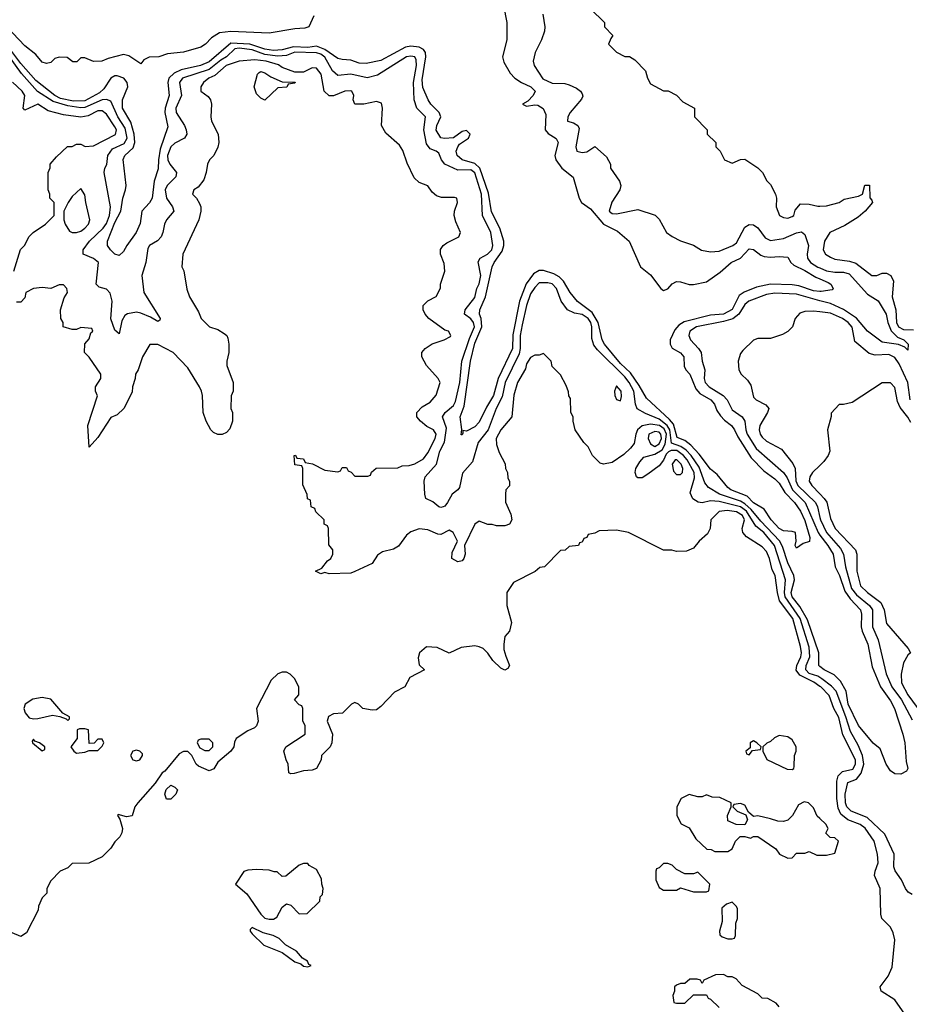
# Model space of a CAD drawing. Header units: inches. Extents: x 2668334 to 2765628, y 828034 to 955234.
# Tile 214 of 218: x 2706265 to 2710417, y 940289 to 944884. Entities that reach past the tile are written whole.
import ezdxf

# ---------------------------------------------------------------- set-up
doc = ezdxf.new("R2010")
doc.units = ezdxf.units.IN
doc.header["$MEASUREMENT"] = 0
doc.layers.add('C7904', color=7, linetype='Continuous')
doc.layers.add('C7914', color=7, linetype='Continuous')

msp = doc.modelspace()

# ---------------------------------------------------------------- linework, layer by layer
at = {"layer": 'C7904', "color": 4}
for points, elevation in [([(2708523, 944950), (2708539.1, 944870), (2708539.3, 944790), (2708518, 944710), (2708524.7, 944684.7), (2708554, 944634), (2708576, 944610), (2708606.8, 944590), (2708650.7, 944570), (2708670.5, 944550), (2708661.6, 944530), (2708636.7, 944503.3), (2708611.3, 944490), (2708630, 944480.7), (2708670, 944486.7), (2708683.9, 944483.9), (2708708.8, 944468.8), (2708720.4, 944440.4), (2708718, 944370), (2708731.8, 944351.8), (2708768.5, 944328.5), (2708778.4, 944310), (2708762.6, 944250), (2708766.7, 944230), (2708795.5, 944190), (2708848.4, 944148.4), (2708877.1, 944050), (2708888, 944030), (2708930, 944000.5), (2708989.2, 943929.2), (2709056, 943896), (2709110, 943850.8), (2709162, 943730), (2709210, 943693), (2709257.3, 943630), (2709270, 943620.5), (2709290, 943627.7), (2709309.7, 943650.3), (2709330, 943661.6), (2709350, 943660.4), (2709390, 943648), (2709410, 943647.7), (2709470, 943660.7), (2709534.7, 943705.3), (2709585.2, 943750), (2709630, 943770.5), (2709670, 943814.8), (2709690, 943810.8), (2709724.1, 943784.1), (2709739.3, 943779.3), (2709770, 943774.9), (2709810, 943779.1), (2709850, 943776), (2709864.7, 943750), (2709878, 943738), (2709930, 943713.7), (2709981.4, 943681.4), (2710000, 943673.7)], 24), ([(2707638, 944902), (2707614, 944850), (2707595.3, 944844.7), (2707550, 944841.2), (2707430, 944820.9), (2707250, 944828.8), (2707197.6, 944822.4), (2707161.1, 944798.9), (2707132.7, 944770), (2707110, 944755.1), (2707030, 944732.7), (2706955.5, 944724.5), (2706914, 944710), (2706870, 944709.2), (2706844.5, 944695.5), (2706830, 944678), (2706775.1, 944715.1), (2706750, 944720.9), (2706677.5, 944702.5), (2706649.4, 944689.4), (2706610, 944688), (2706570, 944706), (2706550, 944706), (2706532.7, 944687.3), (2706512.7, 944687.3), (2706487.3, 944707.3), (2706450, 944708), (2706430, 944702), (2706410, 944684), (2706390, 944679), (2706370, 944685.2), (2706340.9, 944720.9), (2706290, 944761.2), (2706178.2, 944878.2)], 16), ([(2708706.8, 944910), (2708716, 944850), (2708714.8, 944830), (2708701, 944790), (2708671, 944730), (2708661, 944690), (2708666.8, 944670), (2708707.1, 944607.1), (2708750, 944587.8), (2708810, 944585.3), (2708830, 944580.3), (2708864.2, 944564.2), (2708882.8, 944550), (2708890, 944538), (2708893.7, 944526.3), (2708887.7, 944512.3), (2708834.8, 944450), (2708822.8, 944430), (2708822, 944410), (2708850, 944402.8), (2708870.5, 944390.5), (2708876.3, 944376.3), (2708860.7, 944290), (2708866, 944270), (2708890, 944264), (2708912.7, 944267.3), (2708950, 944292), (2709003.6, 944243.6), (2709022, 944210), (2709022, 944190), (2709064.7, 944130), (2709071, 944110), (2709066, 944090), (2709028.1, 944031.9), (2709016, 943990), (2709030, 943978.8), (2709050, 943977.3), (2709150, 943997.3), (2709230.7, 943970.7), (2709250, 943952), (2709284.7, 943890), (2709310, 943871.3), (2709350, 943851.3), (2709410, 943831.3), (2709448, 943808), (2709490, 943800.7), (2709530, 943803), (2709593.2, 943830), (2709610, 943842), (2709650, 943914.8), (2709670, 943928), (2709690, 943926), (2709710, 943913), (2709744.9, 943864.9), (2709770, 943852.7), (2709830, 943862), (2709890, 943888.5), (2709914.2, 943894.2), (2709930, 943881), (2709946, 943830), (2709940.3, 943790), (2709942.3, 943770), (2709955.8, 943750), (2709989.4, 943729.4), (2710000, 943725)], 28), ([(2708930, 944934), (2708994, 944870), (2708994, 944850), (2709034, 944810), (2709023.6, 944796.4), (2709014, 944770), (2709050, 944732), (2709090, 944712), (2709111.6, 944711.6), (2709136.9, 944696.9), (2709185.4, 944645.4), (2709196, 944610), (2709210, 944584.7), (2709270, 944551.3), (2709291.1, 944551.1), (2709330, 944532), (2709359.6, 944499.6), (2709414, 944470), (2709414, 944430), (2709474, 944370), (2709474, 944350), (2709514, 944310), (2709514, 944290), (2709534, 944270), (2709554, 944230), (2709590, 944214), (2709628.9, 944231.1), (2709650, 944232), (2709710, 944192), (2709732, 944170), (2709751.6, 944131.6), (2709770, 944114), (2709792, 944070), (2709798, 944050), (2709796, 944010), (2709812, 943970), (2709830, 943961), (2709850, 943958), (2709870, 943964.7), (2709878, 943970), (2709884.7, 943995.3), (2709910, 944024.7), (2709950, 944022), (2709990, 944013), (2710000, 944013.6)], 32), ([(2710000, 943615), (2709970, 943618), (2709901, 943641), (2709870, 943646), (2709770, 943648.7), (2709704.7, 943635.3), (2709647.1, 943612.9), (2709623.5, 943596.5), (2709590, 943532), (2709550.7, 943510), (2709490, 943505.3), (2709366, 943474), (2709342, 943458), (2709323.5, 943436.5), (2709300.3, 943390), (2709300.3, 943370), (2709310.3, 943350.3), (2709348.5, 943328.5), (2709364.9, 943310), (2709367, 943267), (2709374.9, 943250), (2709392.4, 943230), (2709421, 943161), (2709439.6, 943139.6), (2709490.5, 943110), (2709507.7, 943090), (2709519.5, 943059.5), (2709535.8, 943035.8), (2709554.6, 943014.6), (2709586.8, 942990), (2709602, 942970), (2709616.9, 942936.9), (2709679.3, 942839.3), (2709737.7, 942777.7), (2709790, 942740.5), (2709810, 942720.5), (2709836.7, 942676.7), (2709881.6, 942630), (2709910, 942590.6), (2709930, 942546), (2709953, 942467), (2709950.8, 942449.2), (2709921, 942439), (2709890, 942418), (2709884, 942430), (2709888.7, 942450), (2709886, 942490), (2709870, 942495.3), (2709830, 942498), (2709810, 942509.6), (2709772.7, 942550), (2709739.4, 942599.4), (2709690, 942629.7), (2709660.1, 942660.1), (2709583.7, 942690), (2709570, 942700.7), (2709520.7, 942760.7), (2709490, 942786.6), (2709436.9, 942856.9), (2709398, 942898), (2709370, 942919.7), (2709334.3, 942934.3), (2709316.3, 942996.3), (2709298.1, 943018.1), (2709190, 943117.6), (2709156.9, 943176.9), (2709115.2, 943235.2), (2709070, 943279.7), (2708994.7, 943370), (2708984, 943390), (2708965, 943470), (2708937.4, 943517.4), (2708867.8, 943567.8), (2708834, 943610), (2708803.3, 943663.3), (2708783.3, 943683.3), (2708757.4, 943697.4), (2708710, 943712.8), (2708690, 943712.6), (2708662.9, 943697.1), (2708628.6, 943651.4), (2708598.2, 943570), (2708567.3, 943412.7), (2708564.9, 943350), (2708498.3, 943210), (2708476.9, 943130), (2708444.2, 943075.8), (2708410, 943006), (2708390, 942983.7), (2708350, 942964), (2708334, 942966), (2708334, 942954), (2708330, 942946), (2708326, 942946), (2708328, 942972), (2708321.2, 943030), (2708339.7, 943080.3), (2708369.8, 943290), (2708390, 943373.4), (2708422, 943450), (2708418.7, 943490), (2708411.1, 943510), (2708412.6, 943530), (2708439.3, 943590), (2708470.9, 943730), (2708479.2, 943750), (2708516.5, 943803.5), (2708524.4, 943830), (2708524.1, 943850), (2708506.6, 943910), (2708466.9, 943986.9), (2708453.4, 944073.4), (2708412.8, 944190), (2708390, 944212.9), (2708329.8, 944229.8), (2708306.3, 944250), (2708302.7, 944270), (2708309.8, 944290.2), (2708317.4, 944302.6), (2708359.8, 944330), (2708367.1, 944350), (2708350, 944367.1), (2708330, 944362), (2708290, 944332.1), (2708248.6, 944328.6), (2708230, 944332), (2708208.5, 944368.5), (2708211.5, 944390), (2708231.1, 944430), (2708223.5, 944450), (2708184.7, 944490), (2708171.3, 944510), (2708146.6, 944566.6), (2708142.9, 944602.9), (2708160.6, 944710), (2708159, 944730), (2708150, 944744.4), (2708130, 944755.9), (2708090, 944759.3), (2708065.1, 944754.9), (2707950, 944693), (2707881.6, 944678.4), (2707850, 944681.3), (2707810, 944695.4), (2707770, 944697.4), (2707750, 944703), (2707690, 944745), (2707650, 944759.2), (2707610, 944754.4), (2707543.4, 944756.6), (2707490, 944742.4), (2707450, 944739.3), (2707410, 944746.2), (2707339.3, 944770), (2707250, 944773.4), (2707150, 944687.1), (2707109.5, 944670.5), (2707019.1, 944650), (2706985.6, 944634.4), (2706961.5, 944610), (2706956.5, 944590), (2706962.7, 944530), (2706944, 944470), (2706943.2, 944450), (2706956.9, 944383.1), (2706921.3, 944278.7), (2706912.9, 944230), (2706912.1, 944187.9), (2706892.7, 944130), (2706883.1, 944050), (2706871.4, 944028.6), (2706834.9, 943990), (2706826.9, 943933.1), (2706808.2, 943890), (2706764.9, 943830), (2706750, 943801.2), (2706730, 943783.7), (2706710, 943789.4), (2706689.4, 943810), (2706674.5, 943830), (2706675.6, 943850), (2706710, 943937.1), (2706736.8, 943990), (2706746.3, 944050), (2706759.6, 944090), (2706761.6, 944110), (2706748.3, 944231.7), (2706755.6, 944250), (2706794.3, 944285.7), (2706802.5, 944310), (2706799.8, 944350), (2706784.6, 944404.6), (2706744.8, 944470), (2706745.3, 944510), (2706769.6, 944570), (2706767.3, 944590), (2706751.5, 944610), (2706721, 944621), (2706710, 944621.1), (2706690, 944611.1), (2706658.7, 944561.3), (2706638.5, 944541.5), (2706570, 944505.2), (2706515.9, 944504.1), (2706456.2, 944516.2), (2706428.6, 944530), (2706340.3, 944600.3), (2706270, 944679.3), (2706214.3, 944754.3)], 24), ([(2710000, 941865.6), (2709994.5, 941870), (2709994.3, 941930), (2709942.5, 942082.5), (2709905.6, 942145.6), (2709869.8, 942190), (2709865.5, 942210), (2709880.9, 942270), (2709878.5, 942290), (2709849.8, 942349.8), (2709825.3, 942425.3), (2709811.1, 942451.1), (2709723.7, 942543.7), (2709678.7, 942598.7), (2709650, 942624.1), (2709630, 942637), (2709531.8, 942670), (2709480.6, 942700.6), (2709463, 942723), (2709436.2, 942796.2), (2709399.8, 942850), (2709375.1, 942875.1), (2709351.4, 942891.4), (2709307.2, 942907.2), (2709299.9, 942970), (2709287.6, 942990), (2709250, 943019.1), (2709185.5, 943045.5), (2709147.7, 943067.7), (2709139.7, 943090), (2709130.8, 943150), (2709110.4, 943190.4), (2709090, 943217.8), (2708962.3, 943342.3), (2708945.5, 943365.5), (2708935.3, 943395.3), (2708935.9, 943450), (2708930.6, 943470), (2708917.8, 943490), (2708890, 943507.6), (2708853.8, 943513.8), (2708822, 943530), (2708791.6, 943570), (2708771.1, 943630), (2708750.7, 943650.7), (2708730, 943656.4), (2708690, 943655.1), (2708670, 943634.5), (2708650, 943603.7), (2708630, 943549.2), (2708610, 943459), (2708600.6, 943410), (2708601, 943350), (2708595.9, 943324.1), (2708531.2, 943190), (2708516.6, 943123.4), (2708489.2, 943070), (2708451, 942969), (2708405.3, 942910), (2708378.9, 942821.1), (2708331.8, 942768.2), (2708318.6, 942701.4), (2708310.4, 942689.6), (2708284, 942670), (2708262, 942630), (2708250, 942613.2), (2708242, 942610), (2708230, 942606.6), (2708222, 942610), (2708193.8, 942633.8), (2708161.2, 942650), (2708156.2, 942670), (2708153.6, 942730), (2708157.6, 942750), (2708211, 942809), (2708226.2, 942870), (2708247.5, 942912.5), (2708257.4, 942977.4), (2708238.7, 943030), (2708251.6, 943050), (2708290, 943083.7), (2708298.6, 943101.4), (2708319, 943190), (2708328.3, 943290), (2708364.3, 943395.7), (2708388.5, 943450), (2708382.6, 943470), (2708370, 943487.6), (2708340.9, 943510), (2708343.7, 943530), (2708390, 943587.3), (2708399.5, 943630), (2708410, 943651.3), (2708416.9, 943690), (2708405.6, 943754.4), (2708414, 943770), (2708448.7, 943790), (2708469, 943810), (2708474, 943830), (2708464.5, 943890), (2708424.5, 943970), (2708419.8, 944070), (2708390, 944169.6), (2708370, 944182.7), (2708310, 944181.7), (2708249.8, 944209.8), (2708233.6, 944230), (2708220.7, 944260.7), (2708209.7, 944269.7), (2708180.8, 944280.8), (2708164.4, 944304.4), (2708151, 944370), (2708159.5, 944430), (2708119.3, 944470), (2708107, 944510), (2708102.6, 944590), (2708117.6, 944670), (2708115.8, 944695.8), (2708108.7, 944710), (2708090, 944713.7), (2708070, 944709.7), (2707935.5, 944624.5), (2707887.3, 944612.7), (2707810, 944629.7), (2707750, 944622.4), (2707724.8, 944644.8), (2707690, 944708), (2707670, 944722), (2707650, 944728.6), (2707550, 944731.8), (2707510, 944715.9), (2707470, 944713.7), (2707410, 944721.8), (2707350, 944742.2), (2707289.5, 944750.5), (2707270, 944747.1), (2707230.3, 944710), (2707204.6, 944695.4), (2707150, 944650.7), (2707024.4, 944610), (2707010.4, 944590), (2707020.3, 944530), (2706993.4, 944470), (2706994.9, 944450), (2707034, 944390), (2707043, 944370), (2707044.9, 944350), (2707034.8, 944330), (2706990, 944307.6), (2706970.4, 944290), (2706954.6, 944250), (2706957, 944230), (2706966, 944210), (2706997.3, 944170), (2706994.8, 944150), (2706953, 944110), (2706944.9, 944090), (2706950.3, 944050.3), (2706978.8, 944010), (2706984.7, 943990), (2706950.5, 943949.5), (2706940.7, 943930), (2706934, 943890), (2706926, 943870), (2706908, 943852), (2706871, 943830), (2706863.4, 943816.6), (2706854, 943750), (2706836, 943690), (2706844, 943610), (2706921, 943490), (2706918.8, 943481.2), (2706910, 943475.3), (2706876.2, 943496.2), (2706830, 943514), (2706810, 943518.4), (2706768.5, 943511.5), (2706756.7, 943503.3), (2706742, 943478), (2706730, 943418), (2706710, 943435.3), (2706690, 943488), (2706697.6, 943570), (2706687.6, 943607.6), (2706670, 943626), (2706635.5, 943635.5), (2706622.7, 943650), (2706633.2, 943750), (2706609.6, 943769.6), (2706562, 943790), (2706561.2, 943801.2), (2706561.2, 943810), (2706591.5, 943850), (2706655.1, 943910), (2706670, 943933), (2706684.8, 943970), (2706689.6, 944010), (2706659, 944170), (2706662, 944190), (2706671.6, 944208.4), (2706676.2, 944250), (2706699.2, 944280.8), (2706753.5, 944306.5), (2706766.4, 944330), (2706757.4, 944377.4), (2706723.8, 944430), (2706690, 944502.9), (2706671, 944511), (2706650, 944509.8), (2706570, 944473.8), (2706550, 944472.2), (2706490, 944481), (2706422.1, 944502.1), (2706347.7, 944547.7), (2706273.1, 944633.1), (2706210, 944720.9)], 28), ([(2710000, 941813.8), (2709990, 941819.8), (2709950, 941832.4), (2709934.5, 941850), (2709935.1, 941870), (2709952.5, 941910), (2709950, 941956), (2709908.3, 942090), (2709838.4, 942190), (2709834.7, 942210), (2709839.3, 942270), (2709787.7, 942430), (2709738, 942490), (2709700.8, 942520.8), (2709656.5, 942590), (2709630, 942610.5), (2709530, 942635.7), (2709490, 942638.3), (2709450, 942629.5), (2709431.9, 942631.9), (2709407.5, 942647.5), (2709395.1, 942675.1), (2709414.7, 942745.3), (2709413.2, 942770), (2709381.1, 942830), (2709363.8, 942850), (2709332.9, 942872.9), (2709305.9, 942874.1), (2709293.5, 942866.5), (2709283, 942857), (2709270, 942827.6), (2709250, 942801.6), (2709197.3, 942762.7), (2709170, 942746), (2709150, 942745.2), (2709144, 942750), (2709137.2, 942770), (2709141.2, 942790), (2709159.3, 942820.7), (2709178, 942842), (2709230, 942856.5), (2709263.3, 942876.7), (2709277.4, 942902.6), (2709283.4, 942950), (2709273.8, 942973.8), (2709252, 942990), (2709210, 942995.9), (2709170, 942988.3), (2709148.5, 942970), (2709140.3, 942950), (2709133.4, 942906.6), (2709116.3, 942883.7), (2709084.9, 942855.1), (2709030, 942817.2), (2708990, 942809), (2708974.6, 942814.6), (2708938, 942850), (2708918, 942890), (2708898, 942910), (2708858, 942970), (2708848, 943010), (2708848, 943030), (2708838, 943050), (2708836.4, 943116.4), (2708828.4, 943128.4), (2708827.3, 943147.3), (2708816.4, 943176.4), (2708790, 943226), (2708750, 943266), (2708746, 943290), (2708710, 943326), (2708690, 943318), (2708670, 943318), (2708650, 943308), (2708630, 943278), (2708625.2, 943254.8), (2708588, 943190), (2708571.1, 943131.1), (2708562, 943030), (2708510, 942969), (2708488.5, 942930), (2708490, 942902), (2708503.5, 942863.5), (2708531.1, 942811.1), (2708532, 942790), (2708542, 942770), (2708543.6, 942743.6), (2708552, 942730), (2708551.6, 942708.4), (2708534, 942690), (2708532, 942670), (2708532.7, 942632.7), (2708556.9, 942576.9), (2708562, 942550), (2708551.1, 942528.9), (2708530, 942522), (2708490, 942522), (2708470, 942528.7), (2708450, 942528.7), (2708410, 942544), (2708390, 942529), (2708341, 942430), (2708344, 942390), (2708338.8, 942370), (2708330, 942359), (2708310, 942353.2), (2708282, 942370), (2708283.1, 942396.9), (2708308.7, 942450), (2708288, 942490), (2708270, 942502), (2708230, 942482), (2708216.9, 942483.1), (2708170, 942503.7), (2708130, 942507.3), (2708090, 942493.3), (2708070, 942477.6), (2708033.4, 942426.6), (2708010, 942413.6), (2707958.8, 942401.2), (2707935.5, 942384.5), (2707910, 942346), (2707830, 942309.2), (2707810, 942301.2), (2707710, 942297.2), (2707690, 942304), (2707670, 942298), (2707646, 942310), (2707675.3, 942324.7), (2707701.2, 942358.8), (2707718, 942370), (2707726, 942390), (2707726, 942410), (2707707.3, 942432.7), (2707706, 942510), (2707702, 942522), (2707686, 942530), (2707686, 942550), (2707647.3, 942587.3), (2707642, 942602), (2707626, 942610), (2707622, 942642), (2707608.4, 942648.4), (2707607.3, 942667.3), (2707587.3, 942712.7), (2707586, 942790), (2707582, 942802), (2707550, 942806), (2707546, 942850), (2707552, 942852), (2707558, 942838), (2707590, 942834), (2707598, 942818), (2707631.6, 942811.6), (2707690, 942782), (2707750, 942774), (2707762, 942778), (2707770, 942794), (2707790, 942794), (2707798, 942778), (2707812.7, 942772.7), (2707830, 942754), (2707890, 942754), (2707902, 942758), (2707907.3, 942772.7), (2707928.4, 942791.6), (2708030, 942792), (2708050, 942802), (2708083.6, 942803.6), (2708110, 942811.3), (2708150, 942834.8), (2708170, 942862.8), (2708204.5, 942930), (2708209.3, 942950), (2708197.2, 942970), (2708165.1, 942985.1), (2708135.3, 943010), (2708118, 943030), (2708118, 943050), (2708143.1, 943076.9), (2708180.4, 943099.6), (2708208.4, 943131.6), (2708228, 943190), (2708218, 943210), (2708164, 943270), (2708142, 943310), (2708142, 943330), (2708158, 943350), (2708190, 943371.3), (2708246, 943390), (2708275.3, 943404.7), (2708278, 943410), (2708266, 943430), (2708250, 943435.3), (2708175.3, 943490), (2708158, 943510), (2708148, 943530), (2708148, 943550), (2708170, 943572), (2708208.4, 943591.6), (2708228.7, 943631.3), (2708229, 943650), (2708249.2, 943710), (2708245.6, 943745.6), (2708229, 943790), (2708229.3, 943810.7), (2708242, 943830), (2708258, 943842), (2708315.3, 943870), (2708322, 943890), (2708300.2, 943940.2), (2708293.2, 943970), (2708294, 943990), (2708308, 944030), (2708306, 944050), (2708294, 944054), (2708234.6, 944054.6), (2708210, 944062), (2708190, 944078), (2708170, 944108), (2708130, 944124), (2708106.3, 944146.3), (2708073.6, 944213.6), (2708052.9, 944272.9), (2708038, 944298), (2707973.6, 944353.6), (2707954, 944390), (2707959, 944470), (2707954, 944494), (2707930, 944502), (2707870.9, 944489.1), (2707830, 944488.7), (2707822, 944510), (2707824, 944530), (2707815.3, 944550), (2707810, 944552.3), (2707782, 944550), (2707730, 944529), (2707710, 944529), (2707686.6, 944550), (2707671.6, 944630), (2707650, 944657.2), (2707630, 944659), (2707590, 944638), (2707550, 944638), (2707490, 944661.2), (2707473.2, 944673.2), (2707415.3, 944690), (2707363.4, 944696.6), (2707290, 944689.4), (2707228.4, 944670), (2707176.7, 944623.3), (2707148.4, 944610), (2707123, 944590), (2707110.7, 944570), (2707111, 944550), (2707144.5, 944524.5), (2707156, 944510), (2707161, 944490), (2707158, 944430), (2707161, 944410), (2707191, 944350), (2707194.8, 944310), (2707190.6, 944289.4), (2707171, 944250), (2707151.3, 944230), (2707142, 944210), (2707136, 944170), (2707124.5, 944135.5), (2707098, 944102), (2707078, 944090), (2707071.3, 944070), (2707090.7, 944050.7), (2707105.2, 944025.2), (2707110.8, 944010), (2707110.6, 943989.4), (2707100.7, 943950), (2707026, 943790), (2707022, 943730), (2707031.1, 943711.1), (2707045.4, 943625.4), (2707058, 943590), (2707099.8, 943519.8), (2707112, 943490), (2707151.1, 943451.1), (2707190, 943438), (2707219.8, 943419.8), (2707232, 943410), (2707236.9, 943396.9), (2707242, 943370), (2707242, 943330), (2707232, 943290), (2707232, 943270), (2707262, 943190), (2707262, 943150), (2707251.6, 943128.4), (2707251.3, 943070), (2707258, 943050), (2707258, 943010), (2707245.4, 942974.6), (2707230, 942958), (2707210, 942948), (2707190, 942948), (2707170, 942958), (2707158, 942970), (2707135.3, 943010), (2707122, 943050), (2707119, 943130), (2707113.2, 943150), (2707105.2, 943170), (2707050, 943259), (2706982, 943330), (2706910, 943368), (2706872.7, 943367.3), (2706838, 943310), (2706818, 943250), (2706806, 943230), (2706804.7, 943210), (2706791.3, 943170), (2706790, 943146), (2706752, 943070), (2706719.8, 943040.2), (2706690, 943028), (2706630, 942934), (2706590, 942889), (2706584, 942990), (2706628.4, 943128.4), (2706619, 943150), (2706619, 943170), (2706644, 943210), (2706644, 943230), (2706590, 943308.7), (2706568, 943330), (2706568.9, 943371.1), (2706590, 943394), (2706598, 943422), (2706606, 943430), (2706602, 943442), (2706550, 943448), (2706530, 943438), (2706510, 943438), (2706468, 943450), (2706468, 943470), (2706458, 943490), (2706455.3, 943530), (2706473.6, 943586.4), (2706488, 943610), (2706486, 943630), (2706470, 943646), (2706450, 943646), (2706410, 943628.7), (2706370, 943634), (2706330, 943628.7), (2706294, 943610), (2706290, 943586), (2706270, 943566), (2706250, 943566)], 32), ([(2706238, 943710), (2706269.1, 943810.9), (2706288, 943830), (2706308.9, 943871.1), (2706328.9, 943891.1), (2706386, 943930), (2706426, 943970), (2706426, 944030), (2706406, 944050), (2706406, 944070), (2706398, 944090), (2706398, 944170), (2706407.3, 944192.7), (2706408, 944210), (2706436.4, 944243.6), (2706488.4, 944291.6), (2706510, 944292), (2706530, 944302), (2706550, 944302), (2706571.1, 944291.1), (2706610, 944294.9), (2706712.1, 944347.9), (2706716.9, 944370), (2706710, 944383.7), (2706670, 944442), (2706650, 944457.6), (2706630, 944458), (2706584.7, 944435.3), (2706550, 944429.4), (2706470, 944439.5), (2706398, 944458), (2706350, 944489.2), (2706290, 944462), (2706282, 944470), (2706288.7, 944530), (2706277.2, 944550), (2706232.1, 944592.1)], 32), ([(2710000, 943572.4), (2709890, 943602.2), (2709790, 943607.1), (2709750, 943601), (2709668, 943570), (2709650, 943554), (2709620.8, 943510), (2709592.8, 943487.2), (2709550, 943474.6), (2709424, 943450), (2709393, 943430), (2709388, 943410), (2709396.3, 943390), (2709434, 943350), (2709445.5, 943330), (2709450.7, 943290), (2709463, 943250), (2709459.5, 943210), (2709463.7, 943190), (2709483, 943170), (2709548.5, 943130), (2709566.7, 943110), (2709590, 943062.4), (2709637.1, 943030), (2709648.8, 943010), (2709653.6, 942970), (2709660.7, 942950), (2709702.9, 942882.9), (2709830.2, 942770.2), (2709846.4, 942746.4), (2709872, 942690), (2709931.3, 942630), (2709991.1, 942490), (2710000, 942478.6)], 28), ([(2710000, 943520.4), (2709970, 943524), (2709930, 943522), (2709906.4, 943513.6), (2709884.7, 943490), (2709872, 943450), (2709850, 943428), (2709825.4, 943414.6), (2709770, 943395.3), (2709710, 943395.3), (2709690, 943388), (2709639.6, 943340.4), (2709630, 943326), (2709618, 943290), (2709622, 943250), (2709632, 943230), (2709662, 943202), (2709678, 943178), (2709690, 943122), (2709702, 943110), (2709747.1, 943087.1), (2709761, 943070), (2709756, 943050), (2709719.1, 942990), (2709716.3, 942970), (2709720.5, 942950), (2709730, 942934.8), (2709750, 942917.3), (2709819.9, 942879.9), (2709873, 942813), (2709883.8, 942790), (2709888.1, 942731.9), (2709896.1, 942710), (2709978.9, 942630), (2709988.9, 942610), (2710000, 942560)], 32), ([(2710000, 942804), (2709964.9, 942770), (2709953, 942750), (2709950.5, 942730), (2709961.6, 942710), (2710000, 942670.8)], 36), ([(2710000, 941772.8), (2709972.2, 941792.2), (2709905.4, 941825.4), (2709888.3, 941848.3), (2709892.1, 941870), (2709910.9, 941910), (2709913.3, 941930), (2709910, 941959), (2709873.8, 942090), (2709812, 942172), (2709802, 942210), (2709791, 942290), (2709776.9, 942316.9), (2709765.1, 942370), (2709750, 942402.7), (2709730, 942423.7), (2709658, 942470), (2709639.5, 942490), (2709637.6, 942510), (2709648.3, 942550), (2709638, 942570), (2709610, 942587.1), (2709566.6, 942593.4), (2709530, 942589.4), (2709490.6, 942550), (2709487.7, 942510), (2709474.9, 942485.1), (2709436, 942450), (2709410, 942418), (2709376.9, 942403.1), (2709330, 942402), (2709308.4, 942408.4), (2709270, 942408.7), (2709106, 942490), (2709050, 942502), (2708970, 942498), (2708950, 942488), (2708918, 942482), (2708912, 942468), (2708898, 942462), (2708890, 942446), (2708878, 942442), (2708874, 942430), (2708830, 942426), (2708811.6, 942408.4), (2708790, 942406), (2708714, 942330), (2708692.7, 942327.3), (2708671.6, 942308.4), (2708570, 942258), (2708538, 942210), (2708538.8, 942150), (2708561, 942070), (2708551.3, 942030), (2708530, 942006), (2708525.5, 941970), (2708525.5, 941945.5), (2708533.7, 941913.7), (2708552, 941870), (2708543.6, 941856.4), (2708530, 941848), (2708510, 941858), (2708473.6, 941893.6), (2708450, 941928), (2708428.9, 941948.9), (2708410, 941958), (2708390, 941962), (2708325.4, 941954.6), (2708270, 941928), (2708213.6, 941953.6), (2708163.5, 941956.5), (2708131.3, 941930), (2708125.4, 941905.4), (2708130, 941874), (2708154, 941850), (2708085.4, 941814.6), (2708062, 941770), (2708014.4, 941745.6), (2707950, 941679), (2707930, 941664), (2707910, 941661.2), (2707866, 941670), (2707846, 941690), (2707830, 941698), (2707814, 941690), (2707771.6, 941648.4), (2707730, 941644), (2707707.1, 941632.9), (2707701, 941610), (2707724.7, 941550), (2707722, 941510), (2707714, 941490), (2707674, 941450), (2707672, 941430), (2707650, 941389), (2707630, 941382), (2707590, 941379), (2707545.6, 941365.6), (2707530, 941364), (2707522, 941370), (2707519, 941410), (2707508.7, 941430), (2707498, 941470), (2707508, 941490), (2707598, 941550), (2707598, 941590), (2707586, 941610), (2707586, 941670), (2707582, 941682), (2707570, 941686), (2707548, 941710), (2707567.3, 941732.7), (2707568, 941770), (2707548, 941810), (2707528, 941830), (2707510, 941839), (2707490, 941839.3), (2707470, 941832), (2707438.7, 941801.3), (2707370.8, 941670), (2707378.8, 941610), (2707370.7, 941589.3), (2707360.7, 941579.3), (2707330, 941565.2), (2707276, 941530), (2707267.3, 941512.7), (2707264, 941490), (2707250.8, 941470), (2707190, 941419), (2707171.8, 941388.2), (2707150, 941378), (2707100.1, 941400.1), (2707089.4, 941409.4), (2707068.7, 941450), (2707050, 941468.7), (2707030, 941469), (2707010, 941457.2), (2706942.4, 941377.6), (2706930, 941369), (2706898.3, 941321.7), (2706816, 941230), (2706802.8, 941210), (2706790.8, 941169.2), (2706764, 941164), (2706725.4, 941174.6), (2706722, 941170), (2706732.7, 941152.7), (2706744.7, 941110), (2706742, 941090), (2706732, 941070), (2706710, 941048), (2706690, 941018), (2706650, 940978), (2706587.3, 940947.3), (2706510, 940946), (2706490, 940926), (2706454, 940910), (2706410, 940866), (2706392, 940830), (2706391.6, 940808.4), (2706370, 940786), (2706352.7, 940747.3), (2706351.6, 940728.4), (2706296.9, 940623.1), (2706270, 940606), (2706230, 940622)], 36), ([(2710000, 941155.7), (2709987.3, 941167.3), (2709970, 941206), (2709946, 941230), (2709926.4, 941233.6), (2709899.6, 941220.4), (2709872, 941170), (2709850.9, 941149.1), (2709830, 941142), (2709803.1, 941143.1), (2709770, 941155.3), (2709710, 941168), (2709690, 941166), (2709666, 941186), (2709650, 941218), (2709630, 941226), (2709598, 941222), (2709594, 941210), (2709614, 941190), (2709654, 941174), (2709662, 941150), (2709650, 941126), (2709608.4, 941128.4), (2709570, 941146), (2709568, 941170), (2709586, 941210), (2709586, 941230), (2709533.6, 941253.6), (2709496.4, 941256.4), (2709470, 941266), (2709450, 941258), (2709430, 941258), (2709390, 941268.7), (2709352, 941250), (2709332, 941210), (2709332, 941170), (2709351.6, 941131.6), (2709390, 941112), (2709421.4, 941061.4), (2709472.7, 941012.7), (2709491.6, 941011.6), (2709510, 941002), (2709570, 941002), (2709590, 941014), (2709606, 941050), (2709628.4, 941071.6), (2709650, 941072), (2709675.3, 941064.7), (2709690, 941072), (2709710, 941072), (2709794.8, 941014.8), (2709812, 940990), (2709850, 940971.3), (2709870, 940972), (2709890, 940994), (2709930, 940994), (2709950, 941002), (2709985.4, 940985.4), (2710000, 940985.2)], 44), ([(2709810, 940278), (2709795.3, 940295.3), (2709756.4, 940316.4), (2709730, 940318), (2709710, 940338), (2709636.4, 940376.4), (2709608.4, 940408.4), (2709590, 940418), (2709570, 940418), (2709550, 940428), (2709512.7, 940427.3), (2709458, 940402), (2709450, 940386), (2709442, 940402), (2709427.3, 940407.3), (2709392.7, 940407.3), (2709370, 940386), (2709350, 940386), (2709330, 940378), (2709322, 940370), (2709322, 940350), (2709314, 940330), (2709318, 940298), (2709330, 940294), (2709370, 940294), (2709410, 940334), (2709470, 940334), (2709478, 940318), (2709490, 940314), (2709530, 940274)], 44)]:
    msp.add_lwpolyline(points, dxfattribs=dict(at, elevation=elevation))
for points, elevation in [([(2707410, 944508), (2707390, 944518), (2707370, 944538), (2707359, 944570), (2707375.3, 944630), (2707382.7, 944637.3), (2707390, 944641), (2707410, 944634.8), (2707436.8, 944616.8), (2707490, 944594), (2707551.6, 944591.6), (2707550, 944588), (2707518, 944582), (2707511.6, 944568.4), (2707470, 944566)], 32), ([(2706550, 944095.3), (2706510, 944058), (2706491.3, 944030), (2706471.3, 943990), (2706471, 943970), (2706471, 943950), (2706477.3, 943930), (2706497.5, 943897.5), (2706510.5, 943890.5), (2706530, 943890.5), (2706550, 943897.1), (2706569.3, 943910), (2706586, 943930), (2706593.2, 943950), (2706574, 944030), (2706570, 944066)], 32), ([(2709050, 943175.3), (2709041, 943150), (2709042.8, 943130), (2709050, 943112), (2709070, 943104.7), (2709074, 943126), (2709071.8, 943150)], 32), ([(2709230, 942962.4), (2709202, 942950), (2709198.3, 942930), (2709210, 942903.7), (2709230, 942891.5), (2709250, 942904.9), (2709260.6, 942930), (2709257.4, 942950), (2709250, 942958.2)], 36), ([(2709331.8, 942830), (2709324.7, 942830), (2709310.7, 942810), (2709316.3, 942776.3), (2709330, 942760.7), (2709350, 942762), (2709359.3, 942770), (2709359.6, 942790), (2709352.4, 942810)], 36), ([(2706370, 941721.2), (2706327.3, 941712.7), (2706291.3, 941690), (2706284.7, 941670), (2706291.3, 941650), (2706310, 941626), (2706330, 941621), (2706350, 941622.8), (2706418.8, 941638.8), (2706452.7, 941632.7), (2706482, 941622), (2706490, 941614), (2706498, 941622), (2706498, 941630), (2706467.3, 941647.3), (2706410, 941712.7)], 36), ([(2706570, 941575.3), (2706544.7, 941575.3), (2706534, 941570), (2706534, 941530), (2706504.7, 941490), (2706518, 941470), (2706530, 941461), (2706570, 941466), (2706590, 941474), (2706630, 941474), (2706650, 941494), (2706658, 941510), (2706650, 941526), (2706630, 941526), (2706612.7, 941507.3), (2706590, 941506), (2706586, 941570)], 36), ([(2706330, 941526), (2706323.6, 941516.4), (2706324.7, 941510), (2706370, 941472), (2706382, 941478), (2706382, 941490), (2706358, 941510), (2706336.4, 941516.4)], 36), ([(2707150, 941526), (2707110, 941526), (2707098, 941522), (2707094, 941510), (2707105.4, 941485.4), (2707130, 941474), (2707150, 941474), (2707166, 941490), (2707166, 941510)], 36), ([(2709690, 941518), (2709674, 941510), (2709674, 941486), (2709654, 941470), (2709658, 941458), (2709670, 941454), (2709686, 941474), (2709722, 941478), (2709726, 941490), (2709706, 941510)], 44), ([(2709810, 941544), (2709787.5, 941532.5), (2709770, 941515.3), (2709751.6, 941508.4), (2709734, 941490), (2709734, 941470), (2709751.6, 941431.6), (2709847.1, 941387.1), (2709870, 941384.7), (2709878, 941390), (2709880.4, 941399.6), (2709882, 941450), (2709889, 941470), (2709889, 941490), (2709870, 941524), (2709850, 941537.2)], 44), ([(2706810, 941475.3), (2706794, 941470), (2706782, 941450), (2706794, 941430), (2706810, 941424.7), (2706826, 941430), (2706838, 941450), (2706838, 941458), (2706826, 941470)], 36), ([(2706950, 941246), (2706942, 941270), (2706949.1, 941290.9), (2706970, 941312), (2706990, 941302), (2707002, 941290), (2706994, 941270), (2706970, 941246)], 36), ([(2707610, 940946), (2707590, 940946), (2707570, 940938), (2707507.3, 940887.3), (2707490, 940886), (2707467.3, 940907.3), (2707452.7, 940907.3), (2707430, 940915.3), (2707370, 940919), (2707330, 940915.3), (2707311.6, 940908.4), (2707272, 940850), (2707324.9, 940804.9), (2707391.3, 940710), (2707410, 940691.3), (2707430, 940686), (2707450, 940686.8), (2707464.7, 940695.3), (2707490, 940742), (2707510, 940758), (2707530, 940751.3), (2707570, 940712), (2707607.3, 940712.7), (2707666, 940770), (2707668, 940790), (2707678, 940802), (2707682, 940830), (2707675.3, 940850), (2707674.6, 940874.6), (2707650, 940918), (2707616.4, 940936.4)], 44), ([(2709290, 940946), (2709270, 940946), (2709250, 940926), (2709238, 940922), (2709234, 940910), (2709234, 940870), (2709250, 940834), (2709270, 940822), (2709330, 940822), (2709350, 940832), (2709410, 940814), (2709470, 940814), (2709482, 940818), (2709486, 940850), (2709430, 940906), (2709410, 940898), (2709370, 940898), (2709330, 940918), (2709310, 940938)], 44), ([(2709590, 940766), (2709563.6, 940756.4), (2709542, 940738), (2709543.6, 940676.4), (2709532, 940630), (2709532.7, 940612.7), (2709543.6, 940603.6), (2709570, 940594), (2709590, 940594), (2709602, 940598), (2709606, 940610), (2709607.3, 940667.3), (2709615.3, 940690), (2709614.6, 940734.6), (2709610, 940746)], 44), ([(2707350, 940648), (2707341, 940639), (2707341, 940630), (2707350, 940618), (2707405.2, 940565.2), (2707490.8, 940530.8), (2707550, 940486.8), (2707578, 940478), (2707590, 940466.8), (2707610, 940464.7), (2707626, 940470), (2707615.3, 940475.3), (2707608, 940490), (2707584.7, 940504.7), (2707556.6, 940536.6), (2707506.3, 940566.3), (2707476, 940596), (2707448, 940610), (2707402, 940622)], 44)]:
    msp.add_lwpolyline(points, close=True, dxfattribs=dict(at, elevation=elevation))
at = {"layer": 'C7914', "color": 4}
for points, elevation in [([(2710000, 944013.6), (2710030, 944015.5), (2710089.1, 944030.9), (2710113.6, 944046.4), (2710179.3, 944060.7), (2710198, 944070), (2710210, 944111.3), (2710231.1, 944111.1), (2710232.7, 944052.7), (2710242, 944042), (2710244.7, 944030), (2710210.4, 943989.6), (2710178, 943962), (2710116.3, 943923.7), (2710046, 943890), (2710021, 943850), (2710014.8, 943810), (2710026, 943790), (2710050, 943774.8), (2710070, 943766.8), (2710137.5, 943757.5), (2710167, 943747), (2710242, 943690), (2710266, 943690), (2710290, 943701), (2710310, 943701), (2710330.6, 943690.6), (2710343.5, 943663.5), (2710336.4, 943590), (2710353.7, 943530), (2710358, 943470), (2710366.5, 943450), (2710390, 943438.5), (2710436.1, 943436.1)], 32), ([(2710000, 943725), (2710030, 943712.3), (2710070, 943705.4), (2710110, 943704.9), (2710137.1, 943697.1), (2710222.6, 943602.6), (2710272.4, 943572.4), (2710308.9, 943510), (2710316.5, 943470), (2710332.3, 943432.3), (2710361.8, 943401.8), (2710390.8, 943390), (2710412.2, 943370), (2710410, 943342), (2710396, 943356), (2710367.3, 943367.2), (2710290, 943378.3), (2710222.4, 943430), (2710171.3, 943491.3), (2710110.5, 943530.5), (2710050, 943558.9), (2710000, 943572.4)], 28), ([(2710000, 943673.7), (2710038, 943658), (2710051, 943650), (2710062, 943630), (2710056.9, 943623.1), (2710005.5, 943614.5), (2710000, 943615)], 24), ([(2710420.4, 943110), (2710410.6, 943190.6), (2710370, 943278), (2710350, 943307), (2710322, 943322), (2710258, 943318), (2710230, 943325.2), (2710162.5, 943382.5), (2710150, 943448.7), (2710131.6, 943470), (2710105.2, 943490), (2710050, 943514.3), (2710000, 943520.4)], 32), ([(2710424.1, 943004.1), (2710410, 943029.2), (2710374.2, 943074.1), (2710361.6, 943101.6), (2710350, 943168), (2710330, 943188.7), (2710290, 943188.7), (2710150, 943098), (2710110, 943088), (2710090, 943088), (2710052.7, 943047.3), (2710052.7, 943032.7), (2710036, 942970), (2710046.8, 942870), (2710038.8, 942850), (2710018.3, 942821.7), (2710000, 942804)], 36), ([(2710000, 942670.8), (2710020.3, 942650), (2710032.1, 942632.1), (2710050, 942556), (2710070.4, 942510), (2710166, 942410), (2710172.7, 942390), (2710171.8, 942310), (2710190, 942242), (2710222.4, 942210), (2710284.5, 942164.5), (2710299, 942130), (2710310, 942066.8), (2710412, 941950), (2710422, 941930), (2710410, 941918), (2710390, 941882), (2710378.4, 941830), (2710380.3, 941790), (2710410, 941733), (2710454.4, 941674.4)], 36), ([(2710000, 942560), (2710002.2, 942550), (2710030, 942490.4), (2710095.9, 942415.9), (2710110.3, 942390), (2710119.6, 942330), (2710147.5, 942230), (2710170, 942199.6), (2710232, 942150), (2710244.9, 942130), (2710244.9, 942050), (2710272, 941990), (2710308.7, 941831.3), (2710336.1, 941770), (2710380.7, 941710), (2710430, 941617.1)], 32), ([(2710000, 942478.6), (2710037.6, 942430), (2710062, 942390), (2710071.3, 942330), (2710091.2, 942290), (2710116.8, 942216.8), (2710141.5, 942181.5), (2710188.8, 942130), (2710193.8, 942110), (2710191.7, 942050), (2710196.5, 942030), (2710223.7, 941970), (2710243.6, 941863.6), (2710283.1, 941770), (2710330, 941706), (2710347.3, 941670), (2710386.8, 941550), (2710396, 941510), (2710402.8, 941422.8), (2710410.8, 941389.2), (2710403.6, 941376.4), (2710376.9, 941363.1), (2710350, 941364), (2710330, 941378), (2710309.3, 941409.3), (2710280.7, 941480.7), (2710248.1, 941508.1), (2710180.5, 941590), (2710131.1, 941690), (2710121.7, 941750), (2710096.4, 941796.4), (2710066.7, 941826.7), (2710019.3, 941850), (2710000, 941865.6)], 28), ([(2710430, 940801.2), (2710412.5, 940812.5), (2710399, 940830), (2710381.2, 940870), (2710351.7, 940911.7), (2710345.6, 940930), (2710346, 940990), (2710303.5, 941083.5), (2710221.1, 941161.1), (2710145.2, 941190), (2710125.6, 941210), (2710119.6, 941230), (2710117.6, 941270), (2710130, 941324.7), (2710170, 941340.5), (2710193, 941367), (2710204.5, 941410), (2710199.2, 941450), (2710178.5, 941498.5), (2710142.3, 941562.3), (2710121.5, 941630), (2710075.3, 941750), (2710053.8, 941773.8), (2710008.6, 941808.6), (2710000, 941813.8)], 32), ([(2710407.5, 940227.5), (2710349.7, 940309.7), (2710285.2, 940350), (2710280.9, 940370), (2710318.8, 940421.2), (2710337.3, 940462.8), (2710349.5, 940589.5), (2710342.5, 940622.5), (2710329.6, 940649.6), (2710289.4, 940690), (2710283.7, 940710), (2710281.2, 940830), (2710254.5, 940890), (2710257, 940910), (2710271.8, 940950), (2710269.3, 940990), (2710252.8, 941050), (2710211.8, 941111.8), (2710188.5, 941128.5), (2710129.9, 941149.9), (2710097, 941177), (2710084.8, 941204.8), (2710079.2, 941250), (2710078.9, 941330), (2710085.4, 941354.6), (2710105.2, 941374.8), (2710153, 941387), (2710166.6, 941410), (2710165.8, 941430), (2710106.5, 941546.5), (2710087.7, 941627.7), (2710065.1, 941670), (2710042.7, 941730), (2710004, 941770), (2710000, 941772.8)], 36), ([(2710000, 940985.2), (2710030, 940984.7), (2710070, 940994), (2710086, 941050), (2710070, 941066), (2710047.3, 941067.3), (2710027.3, 941087.3), (2710038, 941110), (2710028, 941130), (2710000, 941155.7)], 44)]:
    msp.add_lwpolyline(points, dxfattribs=dict(at, elevation=elevation))

doc.saveas('drawing.dxf')
